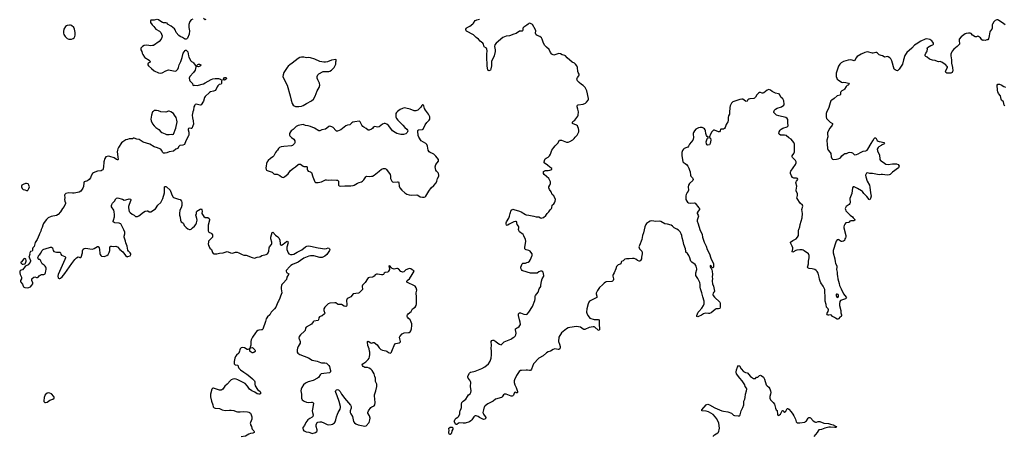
# Model space of a CAD drawing. Header units: inches. Extents: x 1835039 to 2027607, y 642849 to 774141.
# Tile 26 of 113: x 1849391 to 1872945, y 707957 to 717934. Entities that reach past the tile are written whole.
import ezdxf

# ---------------------------------------------------------------- set-up
doc = ezdxf.new("R2010")
doc.units = ezdxf.units.IN
doc.header["$MEASUREMENT"] = 0
for name, color, linetype in [('B8740', 7, 'Continuous'), ('B8741', 7, 'Continuous'), ('B8750', 7, 'Continuous'), ('B8751', 7, 'Continuous'), ('B8760', 7, 'Continuous'), ('B8761', 7, 'Continuous'), ('B8771', 7, 'Continuous')]:
    doc.layers.add(name, color=color, linetype=linetype)

msp = doc.modelspace()

# ---------------------------------------------------------------- linework, layer by layer
at = {"layer": 'B8740', "color": 6, "elevation": 600}
msp.add_lwpolyline([(1850000, 708948), (1849976, 708890), (1849966, 708810), (1849971, 708791), (1849980, 708780), (1849991, 708771), (1850000, 708769)], dxfattribs=at)
at = {"layer": 'B8741', "color": 6, "elevation": 600}
for points in [[(1849554, 714014), (1849530, 714012), (1849470, 713989), (1849443, 713970), (1849433, 713950), (1849436, 713930), (1849450, 713895), (1849470, 713871), (1849510, 713861), (1849550, 713841), (1849570, 713838), (1849590, 713858), (1849610, 713891), (1849622, 713930), (1849613, 713973), (1849590, 714005)], [(1849510, 712217), (1849490, 712209), (1849430, 712138), (1849414, 712130), (1849414, 712110), (1849432, 712092), (1849450, 712082), (1849470, 712078), (1849510, 712085), (1849527, 712093), (1849527, 712107), (1849542, 712150), (1849544, 712170), (1849538, 712198), (1849528, 712210)]]:
    msp.add_lwpolyline(points, close=True, dxfattribs=at)
for points in [[(1850000, 713109), (1849960, 713050), (1849945, 713015), (1849930, 712954), (1849907, 712913), (1849893, 712867), (1849864, 712810), (1849858, 712782), (1849831, 712730), (1849811, 712670), (1849762, 712598), (1849750, 712570), (1849737, 712503), (1849708, 712470), (1849699, 712450), (1849694, 712430), (1849695, 712405), (1849686, 712394), (1849650, 712381), (1849631, 712350), (1849628, 712330), (1849631, 712309), (1849612, 712250), (1849622, 712222), (1849652, 712170), (1849652, 712150), (1849645, 712130), (1849590, 712062), (1849542, 712038), (1849520, 712020), (1849456, 711944), (1849427, 711933), (1849403, 711917), (1849396, 711904), (1849391, 711869), (1849398, 711830), (1849431, 711770), (1849435, 711750), (1849436, 711730), (1849411, 711690), (1849411, 711670), (1849421, 711650), (1849461, 711601), (1849475, 711550), (1849481, 711541), (1849510, 711519), (1849570, 711511), (1849610, 711519), (1849650, 711541), (1849684, 711576), (1849705, 711610), (1849707, 711630), (1849681, 711690), (1849678, 711710), (1849681, 711730), (1849690, 711739), (1849730, 711771), (1849750, 711778), (1849790, 711759), (1849819, 711760), (1849835, 711770), (1849856, 711804), (1849880, 711820), (1849910, 711832), (1849970, 711832), (1849998, 711850), (1850000, 711854)], [(1850000, 712028), (1849975, 712055), (1849950, 712068), (1849929, 712089), (1849898, 712150), (1849890, 712178), (1849870, 712195), (1849850, 712195), (1849830, 712208), (1849824, 712230), (1849846, 712294), (1849870, 712311), (1849890, 712338), (1849929, 712410), (1849950, 712427), (1849970, 712439), (1850000, 712448)]]:
    msp.add_lwpolyline(points, dxfattribs=at)
at = {"layer": 'B8750', "color": 6}
for points, elevation in [([(1854650, 710000), (1854644, 709976), (1854631, 709950), (1854576, 709904), (1854553, 709870), (1854537, 709830), (1854519, 709750), (1854524, 709690), (1854548, 709668), (1854610, 709658), (1854625, 709605), (1854635, 709590), (1854674, 709550), (1854750, 709491), (1854824, 709444), (1854896, 709390), (1854958, 709338), (1855006, 709290), (1855019, 709259), (1855018, 709210), (1855025, 709170), (1855079, 709079), (1855147, 709027), (1855155, 709010), (1855156, 708990), (1855147, 708973), (1855133, 708967), (1855114, 708966), (1855070, 708973), (1855014, 709014), (1854947, 709050), (1854890, 709090), (1854840, 709160), (1854781, 709221), (1854610, 709312), (1854570, 709329), (1854530, 709337), (1854490, 709330), (1854450, 709311), (1854430, 709296), (1854350, 709204), (1854300, 709160), (1854253, 709090), (1854230, 709070), (1854210, 709062), (1854170, 709063), (1854030, 709109), (1854010, 709109), (1853990, 709090), (1853959, 708970), (1853954, 708930), (1853956, 708904), (1853978, 708798), (1854010, 708711), (1854023, 708663), (1854040, 708640), (1854070, 708630), (1854170, 708627), (1854232, 708592), (1854310, 708574), (1854410, 708582), (1854450, 708580), (1854512, 708572), (1854569, 708549), (1854603, 708543), (1854662, 708542), (1854750, 708552), (1854843, 708543), (1854870, 708539), (1854891, 708530), (1854911, 708510), (1854925, 708470), (1854946, 708426), (1854943, 708370), (1854913, 708290), (1854908, 708270), (1854910, 708250), (1854916, 708230), (1854936, 708196), (1854943, 708150), (1854950, 708130), (1854994, 708090), (1855002, 708070), (1854996, 708050), (1854965, 708035), (1854910, 708022), (1854870, 708006), (1854790, 707960), (1854690, 707946)], 600), ([(1855022, 710000), (1855020, 709990), (1854990, 709966), (1854970, 709959), (1854950, 709959), (1854925, 709970), (1854903, 709990), (1854899, 710000)], 600), ([(1856027, 710000), (1856026, 709990), (1856030, 709970), (1856046, 709946), (1856090, 709916), (1856298, 709838), (1856390, 709783), (1856510, 709760), (1856590, 709722), (1856610, 709719), (1856690, 709720), (1856732, 709712), (1856750, 709695), (1856768, 709668), (1856790, 709650), (1856806, 709630), (1856810, 709590), (1856829, 709530), (1856822, 709498), (1856813, 709487), (1856800, 709480), (1856670, 709465), (1856599, 709450), (1856575, 709430), (1856535, 709365), (1856512, 709348), (1856410, 709297), (1856290, 709260), (1856230, 709230), (1856184, 709190), (1856144, 709130), (1856125, 709090), (1856120, 709050), (1856123, 709010), (1856133, 708970), (1856129, 708870), (1856152, 708832), (1856198, 708798), (1856250, 708775), (1856290, 708768), (1856370, 708777), (1856390, 708774), (1856406, 708766), (1856417, 708750), (1856405, 708650), (1856388, 708570), (1856394, 708530), (1856410, 708470), (1856404, 708436), (1856385, 708415), (1856330, 708387), (1856281, 708350), (1856239, 708290), (1856207, 708213), (1856168, 708170), (1856162, 708150), (1856175, 708110), (1856191, 708090), (1856210, 708078), (1856245, 708065), (1856310, 708053), (1856370, 708030), (1856390, 708029), (1856470, 708045), (1856502, 708070), (1856510, 708090), (1856508, 708110), (1856487, 708190), (1856485, 708235), (1856497, 708270), (1856510, 708285), (1856526, 708294), (1856570, 708305), (1856610, 708301), (1856663, 708283), (1856750, 708243), (1856790, 708236), (1856839, 708241), (1856870, 708251), (1856918, 708282), (1856936, 708304), (1856955, 708350), (1856972, 708428), (1856997, 708490), (1857007, 708530), (1857055, 708610), (1857064, 708650), (1857064, 708670), (1857036, 708790), (1856985, 708925), (1856950, 709005), (1856944, 709030), (1856950, 709052), (1856970, 709070), (1856990, 709075), (1857016, 709070), (1857056, 709030), (1857090, 708970), (1857124, 708930), (1857162, 708870), (1857306, 708706), (1857319, 708670), (1857321, 708650), (1857319, 708630), (1857297, 708570), (1857297, 708530), (1857310, 708499), (1857353, 708433), (1857378, 708310), (1857398, 708278), (1857430, 708253), (1857490, 708232), (1857650, 708201), (1857681, 708210), (1857750, 708290), (1857770, 708350), (1857771, 708390), (1857755, 708450), (1857722, 708510), (1857720, 708530), (1857735, 708565), (1857790, 708650), (1857813, 708667), (1857871, 708689), (1857888, 708712), (1857893, 708770), (1857876, 708930), (1857879, 708950), (1857913, 709050), (1857932, 709150), (1857934, 709190), (1857931, 709210), (1857906, 709270), (1857900, 709350), (1857890, 709393), (1857870, 709450), (1857823, 709530), (1857790, 709564), (1857750, 709591), (1857710, 709604), (1857650, 709609), (1857621, 709621), (1857606, 709630), (1857588, 709650), (1857584, 709670), (1857596, 709690), (1857670, 709745), (1857724, 709796), (1857748, 709830), (1857759, 709861), (1857766, 709914), (1857767, 709970), (1857760, 710000)], 700), ([(1858163, 710000), (1858170, 709996), (1858210, 709963), (1858250, 709950), (1858270, 709957), (1858284, 709976), (1858294, 710000)], 700), ([(1850000, 708769), (1850010, 708768), (1850050, 708778), (1850115, 708825), (1850182, 708850), (1850213, 708870), (1850217, 708890), (1850209, 708910), (1850151, 708971), (1850110, 708989), (1850070, 708995), (1850046, 708990), (1850001, 708950), (1850000, 708948)], 600), ([(1860000, 708273), (1859910, 708282), (1859886, 708274), (1859850, 708243), (1859824, 708244), (1859788, 708310), (1859790, 708330), (1859812, 708370), (1859829, 708390), (1859870, 708419), (1859885, 708435), (1859917, 708490), (1859923, 708510), (1859920, 708550), (1859924, 708570), (1859954, 708626), (1859960, 708650), (1859961, 708730), (1859970, 708765), (1859990, 708790), (1860000, 708798)], 600)]:
    msp.add_lwpolyline(points, dxfattribs=dict(at, elevation=elevation))
at = {"layer": 'B8750', "color": 6, "elevation": 600}
msp.add_lwpolyline([(1859690, 707999), (1859670, 708002), (1859656, 708030), (1859653, 708070), (1859661, 708090), (1859659, 708150), (1859679, 708170), (1859690, 708174), (1859710, 708179), (1859735, 708175), (1859750, 708162), (1859753, 708130), (1859726, 708090), (1859719, 708030), (1859710, 708014)], close=True, dxfattribs=at)
at = {"layer": 'B8751', "color": 6}
for points, elevation in [([(1853532, 717950), (1853490, 717932), (1853460, 717890), (1853438, 717822), (1853433, 717750), (1853450, 717670), (1853446, 717590), (1853408, 717492), (1853390, 717473), (1853370, 717465), (1853350, 717465), (1853330, 717472), (1853287, 717507), (1853230, 717532), (1853196, 717556), (1853130, 717629), (1853108, 717690), (1853094, 717714), (1853017, 717777), (1852929, 717830), (1852915, 717850), (1852890, 717858), (1852830, 717862), (1852810, 717867), (1852770, 717887), (1852710, 717929), (1852690, 717935)], 600), ([(1853845, 717935), (1853830, 717929), (1853785, 717965)], 600), ([(1852663, 717937), (1852610, 717924), (1852530, 717924), (1852517, 717903), (1852521, 717870), (1852561, 717810), (1852602, 717770), (1852647, 717710), (1852736, 717656), (1852767, 717627), (1852785, 717590), (1852797, 717550), (1852795, 717510), (1852773, 717467), (1852731, 717410), (1852590, 717319), (1852570, 717313), (1852531, 717311), (1852430, 717325), (1852370, 717315), (1852330, 717293), (1852306, 717270), (1852291, 717250), (1852285, 717230), (1852291, 717210), (1852314, 717174), (1852324, 717130), (1852338, 717098), (1852377, 717037), (1852387, 717027), (1852488, 716968), (1852504, 716950), (1852510, 716929), (1852496, 716910), (1852468, 716892), (1852455, 716870), (1852458, 716850), (1852470, 716831), (1852542, 716762), (1852611, 716710), (1852710, 716665), (1852753, 716653), (1852801, 716659), (1852890, 716710), (1852950, 716730), (1853030, 716714), (1853110, 716705), (1853130, 716711), (1853150, 716728), (1853170, 716751), (1853190, 716787), (1853209, 716851), (1853244, 716930), (1853276, 717030), (1853300, 717130), (1853350, 717194), (1853358, 717202), (1853370, 717205), (1853390, 717192), (1853410, 717165), (1853427, 717067), (1853437, 717037), (1853481, 716950), (1853501, 716930), (1853530, 716919), (1853550, 716903), (1853590, 716841), (1853605, 716825), (1853608, 716808), (1853591, 716729), (1853552, 716668), (1853464, 716570), (1853446, 716530), (1853451, 716490), (1853462, 716470), (1853523, 716403), (1853533, 716370), (1853550, 716357), (1853575, 716365), (1853638, 716362), (1853790, 716401), (1853830, 716419), (1853970, 716505), (1854010, 716521), (1854069, 716529), (1854150, 716527), (1854193, 716510), (1854215, 716490), (1854227, 716470), (1854222, 716450), (1854222, 716410), (1854218, 716402), (1854208, 716392), (1854161, 716379), (1854130, 716352), (1854114, 716326), (1854090, 716270), (1854070, 716242), (1854054, 716230), (1854030, 716221), (1853955, 716205), (1853930, 716194), (1853827, 716093), (1853812, 716070), (1853790, 715984), (1853730, 715897), (1853706, 715890), (1853610, 715912), (1853590, 715905), (1853579, 715890), (1853556, 715844), (1853548, 715770), (1853532, 715728), (1853520, 715650), (1853525, 715585), (1853544, 715510), (1853551, 715430), (1853530, 715389), (1853510, 715329), (1853490, 715325), (1853450, 715335), (1853430, 715329), (1853422, 715310), (1853423, 715297), (1853437, 715237), (1853439, 715170), (1853431, 715149), (1853364, 715030), (1853331, 714949), (1853290, 714929), (1853222, 714918), (1853192, 714890), (1853172, 714850), (1853122, 714830), (1853070, 714789), (1852970, 714769), (1852910, 714746), (1852870, 714737), (1852838, 714738), (1852830, 714739), (1852812, 714752), (1852785, 714810), (1852770, 714830), (1852744, 714844), (1852690, 714867), (1852610, 714889), (1852505, 714950), (1852343, 715003), (1852245, 715065), (1852190, 715076), (1852130, 715099), (1852110, 715094), (1852090, 715081), (1852050, 715077), (1852010, 715080), (1851970, 715064), (1851930, 715057), (1851859, 715010), (1851830, 714983), (1851758, 714870), (1851742, 714838), (1851732, 714810), (1851726, 714770), (1851735, 714650), (1851747, 714590), (1851739, 714581), (1851730, 714578), (1851710, 714584), (1851650, 714623), (1851550, 714660), (1851510, 714666), (1851451, 714649), (1851428, 714612), (1851406, 714534), (1851401, 714510), (1851399, 714430), (1851385, 714355), (1851378, 714342), (1851367, 714330), (1851343, 714317), (1851254, 714306), (1851190, 714286), (1851159, 714270), (1851134, 714250), (1851102, 714198), (1851086, 714150), (1851054, 714106), (1851010, 714076), (1850931, 714049), (1850923, 714030), (1850919, 713941), (1850903, 713897), (1850888, 713872), (1850850, 713825), (1850813, 713807), (1850690, 713782), (1850650, 713780), (1850570, 713785), (1850491, 713769), (1850471, 713749), (1850466, 713730), (1850472, 713670), (1850466, 713630), (1850471, 713590), (1850486, 713550), (1850486, 713530), (1850457, 713463), (1850416, 713410), (1850370, 713330), (1850312, 713268), (1850270, 713246), (1850141, 713219), (1850070, 713186), (1850028, 713150), (1850000, 713109)], 600), ([(1850000, 712448), (1850130, 712484), (1850150, 712484), (1850172, 712472), (1850190, 712410), (1850207, 712387), (1850270, 712370), (1850350, 712367), (1850365, 712350), (1850376, 712316), (1850390, 712298), (1850470, 712267), (1850485, 712250), (1850486, 712230), (1850474, 712190), (1850308, 711830), (1850303, 711790), (1850310, 711754), (1850322, 711742), (1850337, 711737), (1850350, 711736), (1850370, 711744), (1850410, 711780), (1850470, 711855), (1850641, 712099), (1850710, 712188), (1850750, 712230), (1850790, 712256), (1850810, 712251), (1850830, 712238), (1850850, 712238), (1850862, 712250), (1850892, 712348), (1850890, 712398), (1850910, 712436), (1850930, 712455), (1850970, 712463), (1851070, 712443), (1851130, 712442), (1851170, 712455), (1851250, 712504), (1851270, 712501), (1851290, 712471), (1851303, 712430), (1851310, 712334), (1851317, 712310), (1851331, 712290), (1851350, 712274), (1851410, 712263), (1851432, 712268), (1851478, 712290), (1851506, 712314), (1851530, 712362), (1851544, 712410), (1851544, 712470), (1851550, 712498), (1851569, 712511), (1851590, 712514), (1851630, 712504), (1851690, 712507), (1851710, 712504), (1851733, 712493), (1851790, 712431), (1851859, 712379), (1851921, 712290), (1851950, 712266), (1851970, 712258), (1851980, 712260), (1852030, 712282), (1852048, 712310), (1852049, 712330), (1852035, 712350), (1851992, 712392), (1851976, 712416), (1851959, 712510), (1851929, 712589), (1851921, 712630), (1851890, 712730), (1851888, 712750), (1851906, 712810), (1851904, 712850), (1851884, 712904), (1851830, 713014), (1851810, 713044), (1851790, 713056), (1851770, 713061), (1851670, 713067), (1851650, 713074), (1851630, 713090), (1851628, 713110), (1851633, 713130), (1851661, 713210), (1851662, 713270), (1851652, 713330), (1851639, 713370), (1851590, 713450), (1851585, 713485), (1851591, 713510), (1851610, 713540), (1851655, 713590), (1851690, 713641), (1851710, 713659), (1851730, 713668), (1851850, 713633), (1851890, 713616), (1851930, 713622), (1852010, 713645), (1852040, 713640), (1852051, 713630), (1852048, 713610), (1852009, 713510), (1851997, 713463), (1851996, 713430), (1852010, 713343), (1852030, 713317), (1852078, 713278), (1852130, 713250), (1852165, 713225), (1852190, 713218), (1852210, 713221), (1852242, 713238), (1852350, 713326), (1852390, 713346), (1852437, 713357), (1852454, 713354), (1852490, 713336), (1852530, 713331), (1852638, 713402), (1852696, 713490), (1852764, 713556), (1852816, 713650), (1852854, 713786), (1852852, 713890), (1852857, 713930), (1852870, 713943), (1852890, 713941), (1852906, 713930), (1852990, 713850), (1853021, 713761), (1853054, 713694), (1853070, 713678), (1853190, 713634), (1853230, 713627), (1853263, 713590), (1853273, 713553), (1853270, 713486), (1853257, 713430), (1853223, 713370), (1853211, 713290), (1853214, 713250), (1853228, 713208), (1853236, 713130), (1853250, 713096), (1853291, 713070), (1853307, 713050), (1853327, 713007), (1853370, 712957), (1853410, 712925), (1853450, 712907), (1853470, 712907), (1853490, 712915), (1853521, 712950), (1853570, 712989), (1853606, 713030), (1853622, 713070), (1853634, 713130), (1853630, 713170), (1853610, 713230), (1853608, 713250), (1853619, 713290), (1853622, 713330), (1853630, 713351), (1853710, 713398), (1853730, 713401), (1853744, 713384), (1853754, 713350), (1853752, 713328), (1853744, 713310), (1853746, 713290), (1853798, 713218), (1853830, 713196), (1853890, 713198), (1853920, 713170), (1853930, 713150), (1853932, 713130), (1853899, 713010), (1853896, 712876), (1853914, 712850), (1853970, 712824), (1853990, 712807), (1854003, 712783), (1854007, 712750), (1854001, 712730), (1853981, 712699), (1853927, 712650), (1853911, 712630), (1853904, 712610), (1853901, 712570), (1853909, 712530), (1853921, 712501), (1853943, 712463), (1853976, 712430), (1853987, 712410), (1854000, 712360), (1854019, 712339), (1854038, 712330), (1854070, 712324), (1854110, 712326), (1854170, 712342), (1854255, 712355), (1854350, 712382), (1854377, 712377), (1854430, 712353), (1854470, 712344), (1854508, 712350), (1854552, 712368), (1854590, 712371), (1854635, 712355), (1854710, 712308), (1854750, 712298), (1854810, 712292), (1854950, 712236), (1855010, 712221), (1855072, 712248), (1855130, 712256), (1855153, 712267), (1855181, 712290), (1855290, 712310), (1855315, 712325), (1855334, 712350), (1855350, 712390), (1855356, 712470), (1855366, 712494), (1855411, 712549), (1855421, 712570), (1855423, 712610), (1855397, 712690), (1855397, 712723), (1855430, 712842), (1855450, 712845), (1855510, 712771), (1855570, 712731), (1855590, 712711), (1855610, 712658), (1855620, 712570), (1855630, 712541), (1855650, 712538), (1855690, 712559), (1855770, 712623), (1855790, 712630), (1855802, 712622), (1855809, 712609), (1855810, 712590), (1855782, 712490), (1855782, 712430), (1855811, 712350), (1855830, 712328), (1855870, 712310), (1855910, 712309), (1855950, 712323), (1856031, 712369), (1856138, 712422), (1856230, 712497), (1856259, 712510), (1856290, 712516), (1856350, 712513), (1856530, 712473), (1856690, 712446), (1856728, 712452), (1856770, 712467), (1856786, 712466), (1856806, 712446), (1856807, 712430), (1856801, 712410), (1856737, 712310), (1856687, 712270), (1856630, 712238), (1856610, 712236), (1856570, 712242), (1856430, 712279), (1856350, 712279), (1856310, 712273), (1856190, 712221), (1856109, 712171), (1856056, 712124), (1855920, 712070), (1855880, 712050), (1855850, 712024), (1855769, 711930), (1855762, 711910), (1855770, 711884), (1855826, 711850), (1855824, 711830), (1855781, 711770), (1855774, 711710), (1855690, 711627), (1855660, 711590), (1855650, 711570), (1855642, 711530), (1855642, 711490), (1855658, 711390), (1855632, 711310), (1855610, 711269), (1855583, 711197), (1855567, 711170), (1855520, 711050), (1855490, 711008), (1855409, 710930), (1855374, 710866), (1855319, 710821), (1855302, 710798), (1855289, 710770), (1855273, 710710), (1855210, 710523), (1855191, 710510), (1855174, 710506), (1855110, 710500), (1855090, 710492), (1855056, 710464), (1855030, 710435), (1854960, 710330), (1854930, 710269), (1854921, 710230), (1854918, 710142), (1854902, 710090), (1854905, 710075), (1854894, 710070), (1854906, 710066), (1854920, 710080), (1854950, 710087), (1854970, 710077), (1855013, 710030), (1855025, 710010), (1855022, 710000)], 600), ([(1850000, 711854), (1850010, 711874), (1850016, 711924), (1850027, 711953), (1850027, 711987), (1850018, 712010), (1850000, 712028)], 600), ([(1858294, 710000), (1858368, 710172), (1858390, 710184), (1858470, 710198), (1858493, 710210), (1858500, 710230), (1858481, 710290), (1858478, 710330), (1858488, 710350), (1858541, 710410), (1858570, 710428), (1858590, 710433), (1858690, 710441), (1858710, 710446), (1858730, 710458), (1858750, 710481), (1858766, 710530), (1858773, 710610), (1858768, 710650), (1858743, 710730), (1858730, 710750), (1858685, 710785), (1858667, 710807), (1858658, 710830), (1858659, 710850), (1858667, 710870), (1858682, 710890), (1858753, 710947), (1858789, 711010), (1858850, 711050), (1858873, 711090), (1858884, 711130), (1858882, 711190), (1858887, 711290), (1858879, 711390), (1858894, 711454), (1858879, 711510), (1858850, 711550), (1858819, 711570), (1858685, 711630), (1858655, 711650), (1858649, 711670), (1858660, 711690), (1858713, 711730), (1858782, 711830), (1858826, 711910), (1858814, 711930), (1858783, 711943), (1858746, 711966), (1858710, 711973), (1858650, 711953), (1858630, 711942), (1858581, 711899), (1858550, 711888), (1858530, 711893), (1858510, 711907), (1858450, 711965), (1858430, 711976), (1858410, 711977), (1858350, 711961), (1858325, 711965), (1858299, 711979), (1858276, 711996), (1858250, 712032), (1858230, 712039), (1858224, 712030), (1858236, 711976), (1858234, 711954), (1858216, 711910), (1858202, 711898), (1858189, 711891), (1858130, 711882), (1858112, 711868), (1858090, 711836), (1858073, 711827), (1858050, 711825), (1857950, 711840), (1857930, 711839), (1857896, 711824), (1857867, 711790), (1857845, 711775), (1857828, 711768), (1857757, 711763), (1857730, 711751), (1857709, 711730), (1857656, 711644), (1857604, 711596), (1857590, 711578), (1857584, 711550), (1857591, 711470), (1857548, 711432), (1857530, 711406), (1857510, 711391), (1857494, 711386), (1857372, 711368), (1857310, 711298), (1857252, 711268), (1857228, 711250), (1857215, 711230), (1857209, 711210), (1857217, 711110), (1857215, 711090), (1857206, 711074), (1857190, 711067), (1857150, 711074), (1857090, 711110), (1857070, 711117), (1857010, 711112), (1856990, 711120), (1856950, 711150), (1856930, 711155), (1856810, 711149), (1856770, 711133), (1856691, 711050), (1856667, 711010), (1856663, 710990), (1856665, 710970), (1856690, 710910), (1856686, 710890), (1856630, 710841), (1856577, 710823), (1856565, 710815), (1856549, 710791), (1856541, 710750), (1856527, 710733), (1856426, 710714), (1856410, 710699), (1856374, 710646), (1856246, 710570), (1856229, 710550), (1856217, 710490), (1856207, 710473), (1856111, 710389), (1856080, 710350), (1856070, 710310), (1856073, 710290), (1856099, 710230), (1856103, 710210), (1856098, 710190), (1856049, 710110), (1856037, 710070), (1856028, 710028), (1856027, 710000)], 700), ([(1857760, 710000), (1857748, 710050), (1857722, 710130), (1857713, 710210), (1857715, 710225), (1857730, 710237), (1857790, 710197), (1857810, 710190), (1857830, 710193), (1857850, 710204), (1857870, 710205), (1857944, 710150), (1857990, 710078), (1858030, 710037), (1858070, 710019), (1858150, 710006), (1858163, 710000)], 700), ([(1854899, 710000), (1854895, 710010), (1854898, 710058), (1854890, 710069), (1854885, 710055), (1854874, 710046), (1854850, 710034), (1854830, 710034), (1854770, 710076), (1854710, 710084), (1854685, 710075), (1854667, 710053), (1854656, 710030), (1854650, 710000)], 600)]:
    msp.add_lwpolyline(points, dxfattribs=dict(at, elevation=elevation))
for points, elevation in [([(1850584, 717804), (1850530, 717798), (1850510, 717789), (1850487, 717770), (1850450, 717709), (1850439, 717650), (1850442, 717610), (1850450, 717578), (1850476, 717530), (1850510, 717496), (1850530, 717483), (1850570, 717471), (1850610, 717465), (1850630, 717467), (1850670, 717484), (1850690, 717503), (1850707, 717530), (1850714, 717566), (1850718, 717630), (1850703, 717710), (1850684, 717744), (1850630, 717792), (1850610, 717801)], 600), ([(1856190, 717037), (1856130, 717036), (1856090, 717026), (1856050, 717005), (1855910, 716895), (1855850, 716855), (1855810, 716818), (1855790, 716792), (1855709, 716671), (1855690, 716610), (1855689, 716570), (1855702, 716530), (1855790, 716370), (1855863, 716110), (1855882, 716010), (1855905, 715930), (1855931, 715890), (1855957, 715870), (1855990, 715857), (1856070, 715853), (1856130, 715864), (1856170, 715880), (1856250, 715930), (1856370, 715988), (1856416, 716030), (1856457, 716103), (1856505, 716230), (1856551, 716310), (1856570, 716370), (1856566, 716410), (1856524, 716490), (1856509, 716530), (1856508, 716570), (1856522, 716610), (1856550, 716639), (1856650, 716695), (1856790, 716696), (1856810, 716702), (1856850, 716728), (1856912, 716790), (1856944, 716850), (1856951, 716870), (1856954, 716926), (1856963, 716950), (1856959, 716970), (1856950, 716979), (1856850, 716965), (1856753, 716927), (1856705, 716915), (1856670, 716914), (1856570, 716931), (1856450, 716988), (1856344, 717024), (1856310, 717027), (1856250, 717021)], 700), ([(1853670, 716807), (1853638, 716810), (1853623, 716823), (1853622, 716830), (1853650, 716863), (1853669, 716870), (1853690, 716870), (1853710, 716863), (1853726, 716850), (1853716, 716830)], 600), ([(1854290, 716484), (1854262, 716490), (1854264, 716510), (1854290, 716552), (1854330, 716550), (1854338, 716530), (1854331, 716510), (1854310, 716490)], 600), ([(1859030, 715896), (1859010, 715881), (1858984, 715836), (1858940, 715790), (1858912, 715768), (1858870, 715750), (1858830, 715750), (1858730, 715795), (1858630, 715819), (1858590, 715822), (1858550, 715811), (1858496, 715784), (1858425, 715735), (1858401, 715710), (1858392, 715690), (1858389, 715631), (1858390, 715605), (1858402, 715570), (1858436, 715530), (1858559, 715410), (1858606, 715350), (1858654, 715314), (1858669, 715290), (1858673, 715270), (1858672, 715250), (1858662, 715230), (1858630, 715203), (1858570, 715182), (1858510, 715184), (1858410, 715211), (1858374, 715230), (1858310, 715275), (1858273, 715330), (1858210, 715398), (1858170, 715431), (1858130, 715450), (1858110, 715450), (1858070, 715432), (1857990, 715366), (1857950, 715358), (1857890, 715373), (1857871, 715369), (1857850, 715353), (1857832, 715328), (1857808, 715310), (1857750, 715288), (1857731, 715291), (1857680, 715330), (1857621, 715361), (1857599, 715379), (1857577, 715410), (1857538, 715490), (1857530, 715498), (1857510, 715503), (1857410, 715490), (1857362, 715478), (1857338, 715462), (1857290, 715418), (1857230, 715409), (1857190, 715394), (1857070, 715296), (1856990, 715262), (1856970, 715262), (1856950, 715278), (1856889, 715349), (1856855, 715370), (1856830, 715379), (1856810, 715381), (1856790, 715375), (1856742, 715338), (1856704, 715316), (1856620, 715300), (1856570, 715273), (1856550, 715270), (1856440, 715340), (1856350, 715378), (1856290, 715395), (1856230, 715404), (1856170, 715424), (1856130, 715420), (1856050, 715397), (1856006, 715374), (1855973, 715347), (1855930, 715302), (1855886, 715274), (1855866, 715250), (1855849, 715210), (1855847, 715170), (1855855, 715150), (1855890, 715113), (1855948, 715070), (1855970, 715030), (1855971, 714989), (1855966, 714970), (1855952, 714950), (1855918, 714922), (1855890, 714912), (1855710, 714900), (1855648, 714892), (1855602, 714870), (1855582, 714850), (1855562, 714810), (1855536, 714784), (1855511, 714750), (1855469, 714670), (1855450, 714650), (1855388, 714612), (1855335, 714565), (1855309, 714530), (1855293, 714490), (1855283, 714430), (1855282, 714390), (1855285, 714350), (1855295, 714330), (1855310, 714320), (1855410, 714294), (1855430, 714281), (1855470, 714243), (1855490, 714233), (1855550, 714232), (1855582, 714222), (1855610, 714206), (1855652, 714172), (1855670, 714162), (1855690, 714159), (1855710, 714163), (1855727, 714173), (1855814, 714246), (1855870, 714320), (1855943, 714377), (1855990, 714407), (1856050, 714466), (1856070, 714476), (1856110, 714471), (1856144, 714450), (1856170, 714424), (1856190, 714415), (1856250, 714419), (1856266, 714410), (1856267, 714353), (1856272, 714330), (1856290, 714305), (1856350, 714291), (1856370, 714271), (1856401, 714170), (1856449, 714050), (1856470, 714032), (1856530, 714036), (1856610, 714051), (1856710, 714102), (1856730, 714103), (1856790, 714094), (1856850, 714098), (1856973, 714093), (1856990, 714090), (1857016, 714070), (1857021, 714050), (1857014, 713990), (1857017, 713970), (1857034, 713954), (1857069, 713949), (1857170, 713955), (1857310, 713954), (1857370, 713962), (1857390, 713969), (1857470, 714021), (1857510, 714037), (1857568, 714052), (1857594, 714066), (1857622, 714098), (1857668, 714172), (1857690, 714188), (1857770, 714181), (1857810, 714183), (1857834, 714190), (1857870, 714210), (1857990, 714303), (1858050, 714355), (1858090, 714374), (1858130, 714374), (1858150, 714363), (1858166, 714346), (1858250, 714230), (1858259, 714190), (1858264, 714130), (1858293, 714070), (1858311, 714051), (1858342, 714042), (1858430, 714055), (1858451, 714051), (1858460, 714030), (1858468, 713948), (1858484, 713904), (1858529, 713850), (1858607, 713787), (1858656, 713756), (1858710, 713739), (1858770, 713730), (1858890, 713743), (1858913, 713733), (1858975, 713695), (1859030, 713683), (1859070, 713685), (1859090, 713691), (1859110, 713711), (1859176, 713830), (1859231, 713910), (1859297, 713963), (1859350, 714030), (1859373, 714070), (1859387, 714130), (1859416, 714184), (1859420, 714210), (1859412, 714252), (1859401, 714270), (1859360, 714310), (1859348, 714330), (1859334, 714370), (1859330, 714410), (1859348, 714470), (1859408, 714550), (1859413, 714570), (1859406, 714590), (1859345, 714665), (1859295, 714715), (1859270, 714733), (1859210, 714752), (1859188, 714768), (1859163, 714810), (1859144, 714904), (1859130, 714942), (1859106, 714966), (1858995, 715035), (1858940, 715120), (1858923, 715163), (1858912, 715268), (1858917, 715283), (1858927, 715293), (1858941, 715299), (1859030, 715304), (1859046, 715314), (1859090, 715420), (1859130, 715476), (1859189, 715531), (1859201, 715550), (1859206, 715570), (1859200, 715610), (1859173, 715670), (1859096, 715770), (1859076, 715810), (1859060, 715870), (1859050, 715889), (1859035, 715895)], 700), ([(1852663, 715763), (1852610, 715756), (1852581, 715739), (1852570, 715729), (1852544, 715650), (1852525, 715550), (1852533, 715510), (1852570, 715441), (1852607, 715390), (1852651, 715350), (1852723, 715303), (1852771, 715250), (1852790, 715236), (1852870, 715199), (1852906, 715186), (1852930, 715182), (1852970, 715183), (1853011, 715191), (1853050, 715188), (1853070, 715192), (1853127, 715333), (1853156, 715490), (1853151, 715530), (1853134, 715590), (1853098, 715650), (1853070, 715684), (1853010, 715730), (1852970, 715742), (1852950, 715740), (1852890, 715716), (1852770, 715724), (1852710, 715749)], 600)]:
    msp.add_lwpolyline(points, close=True, dxfattribs=dict(at, elevation=elevation))
at = {"layer": 'B8760', "color": 6, "elevation": 600}
for points in [[(1862092, 710000), (1862090, 709999), (1862030, 709978), (1861990, 709955), (1861910, 709884), (1861810, 709830), (1861685, 709695), (1861633, 709567), (1861610, 709536), (1861590, 709530), (1861542, 709542), (1861510, 709545), (1861397, 709537), (1861370, 709530), (1861342, 709510), (1861273, 709410), (1861227, 709313), (1861223, 709290), (1861223, 709250), (1861234, 709190), (1861270, 709125), (1861299, 709030), (1861299, 709010), (1861290, 708997), (1861270, 709001), (1861250, 709012), (1861230, 709004), (1861219, 708990), (1861200, 708940), (1861191, 708929), (1861170, 708921), (1861150, 708921), (1861110, 708932), (1861030, 708968), (1860990, 708968), (1860966, 708954), (1860934, 708906), (1860913, 708890), (1860775, 708845), (1860718, 708802), (1860650, 708771), (1860586, 708734), (1860527, 708690), (1860508, 708670), (1860499, 708650), (1860493, 708630), (1860490, 708590), (1860474, 708530), (1860475, 708510), (1860485, 708485), (1860528, 708430), (1860538, 708410), (1860538, 708390), (1860521, 708370), (1860490, 708362), (1860470, 708369), (1860392, 708410), (1860355, 708435), (1860310, 708451), (1860290, 708451), (1860270, 708438), (1860257, 708423), (1860208, 708350), (1860186, 708330), (1860150, 708307), (1860050, 708272), (1860030, 708270), (1860000, 708273)], [(1860000, 708798), (1860064, 708850), (1860100, 708910), (1860130, 708947), (1860164, 708976), (1860185, 709010), (1860191, 709050), (1860178, 709150), (1860182, 709250), (1860179, 709270), (1860163, 709303), (1860123, 709350), (1860113, 709370), (1860113, 709390), (1860121, 709410), (1860154, 709466), (1860177, 709490), (1860186, 709494), (1860290, 709518), (1860450, 709580), (1860517, 709623), (1860606, 709694), (1860643, 709757), (1860667, 709830), (1860677, 709910), (1860678, 709990), (1860677, 710000)], [(1865990, 707950), (1865992, 707970), (1866010, 707990), (1866090, 708039), (1866105, 708055), (1866119, 708081), (1866127, 708110), (1866132, 708150), (1866117, 708270), (1866093, 708330), (1866063, 708383), (1866037, 708417), (1865977, 708477), (1865870, 708540), (1865810, 708556), (1865710, 708570), (1865706, 708590), (1865810, 708710), (1865830, 708721), (1865850, 708724), (1865890, 708713), (1866022, 708642), (1866190, 708569), (1866230, 708557), (1866330, 708540), (1866417, 708510), (1866437, 708497), (1866470, 708464), (1866490, 708455), (1866575, 708445), (1866610, 708450), (1866621, 708459), (1866630, 708471), (1866651, 708570), (1866691, 708650), (1866711, 708710), (1866718, 708750), (1866717, 708803), (1866735, 708850), (1866746, 708890), (1866756, 708970), (1866780, 709050), (1866787, 709090), (1866780, 709110), (1866748, 709150), (1866734, 709190), (1866676, 709290), (1866615, 709350), (1866542, 709450), (1866532, 709490), (1866535, 709550), (1866564, 709616), (1866589, 709651), (1866610, 709642), (1866652, 709572), (1866710, 709507), (1866750, 709485), (1866790, 709478), (1866809, 709469), (1866829, 709449), (1866870, 709391), (1866945, 709345), (1866970, 709339), (1866990, 709346), (1867018, 709370), (1867050, 709376), (1867090, 709411), (1867110, 709419), (1867130, 709414), (1867185, 709370), (1867209, 709330), (1867248, 709190), (1867270, 709167), (1867315, 709135), (1867338, 709098), (1867354, 709050), (1867359, 709010), (1867354, 708970), (1867336, 708910), (1867334, 708870), (1867352, 708830), (1867380, 708800), (1867419, 708770), (1867450, 708730), (1867471, 708631), (1867490, 708591), (1867510, 708578), (1867513, 708570), (1867516, 708490), (1867530, 708463), (1867550, 708460), (1867570, 708471), (1867589, 708490), (1867630, 708570), (1867650, 708578), (1867655, 708575), (1867670, 708542), (1867690, 708536), (1867718, 708562), (1867750, 708621), (1867770, 708621), (1867790, 708607), (1867850, 708547), (1867890, 708490), (1867914, 708450), (1867947, 708370), (1867966, 708306), (1867990, 708284), (1868010, 708278), (1868050, 708278), (1868170, 708300), (1868190, 708311), (1868210, 708331), (1868251, 708389), (1868270, 708406), (1868290, 708410), (1868310, 708401), (1868370, 708330), (1868410, 708305), (1868430, 708299), (1868450, 708300), (1868490, 708315), (1868530, 708315), (1868630, 708274), (1868741, 708261), (1868786, 708250), (1868848, 708230), (1868910, 708198), (1868936, 708190), (1868911, 708170), (1868890, 708166), (1868790, 708179), (1868750, 708175), (1868653, 708150), (1868570, 708121), (1868524, 708116), (1868510, 708110), (1868489, 708091), (1868467, 708050), (1868390, 707954)]]:
    msp.add_lwpolyline(points, dxfattribs=at)
at = {"layer": 'B8761', "color": 6, "elevation": 600}
for points in [[(1860677, 710000), (1860670, 710070), (1860676, 710130), (1860672, 710228), (1860686, 710254), (1860710, 710260), (1860730, 710256), (1860782, 710230), (1860830, 710192), (1860870, 710168), (1860910, 710151), (1860981, 710219), (1861139, 710281), (1861163, 710297), (1861194, 710326), (1861230, 710340), (1861247, 710353), (1861262, 710390), (1861264, 710430), (1861250, 710510), (1861254, 710530), (1861273, 710547), (1861310, 710565), (1861336, 710584), (1861359, 710610), (1861368, 710632), (1861366, 710690), (1861345, 710750), (1861327, 710850), (1861327, 710893), (1861347, 710913), (1861370, 710915), (1861450, 710882), (1861510, 710874), (1861530, 710884), (1861571, 710930), (1861659, 711070), (1861714, 711210), (1861721, 711250), (1861724, 711316), (1861730, 711331), (1861791, 711409), (1861818, 711490), (1861854, 711546), (1861861, 711570), (1861870, 711672), (1861892, 711730), (1861933, 711790), (1861933, 711810), (1861918, 711850), (1861912, 711890), (1861890, 711912), (1861849, 711909), (1861810, 711893), (1861770, 711868), (1861610, 711868), (1861430, 711918), (1861410, 711928), (1861392, 711950), (1861382, 711982), (1861383, 712010), (1861393, 712050), (1861410, 712086), (1861430, 712102), (1861490, 712107), (1861523, 712117), (1861551, 712130), (1861585, 712155), (1861610, 712190), (1861646, 712270), (1861652, 712290), (1861647, 712330), (1861622, 712370), (1861601, 712390), (1861570, 712405), (1861503, 712423), (1861489, 712430), (1861477, 712450), (1861476, 712476), (1861497, 712630), (1861491, 712670), (1861455, 712755), (1861435, 712790), (1861350, 712855), (1861330, 712885), (1861326, 712910), (1861332, 712950), (1861331, 712970), (1861323, 712990), (1861294, 713030), (1861285, 713070), (1861287, 713090), (1861270, 713102), (1861250, 713105), (1861210, 713096), (1861102, 713038), (1861070, 713015), (1861050, 713009), (1861037, 713017), (1861026, 713046), (1861028, 713070), (1861036, 713090), (1861095, 713185), (1861111, 713230), (1861122, 713290), (1861150, 713370), (1861170, 713391), (1861190, 713393), (1861210, 713389), (1861350, 713345), (1861386, 713330), (1861490, 713266), (1861510, 713260), (1861570, 713256), (1861650, 713234), (1861690, 713231), (1861750, 713212), (1861795, 713215), (1861811, 713211), (1861850, 713188), (1861870, 713185), (1861890, 713188), (1861919, 713201), (1861977, 713243), (1862010, 713290), (1862049, 713330), (1862080, 713380), (1862110, 713410), (1862119, 713430), (1862128, 713490), (1862170, 713528), (1862184, 713550), (1862200, 713590), (1862205, 713630), (1862179, 713699), (1862170, 713715), (1862130, 713750), (1862101, 713810), (1862066, 713866), (1862052, 713908), (1862051, 713930), (1862077, 713970), (1862092, 714008), (1862090, 714052), (1862047, 714130), (1861937, 714230), (1861924, 714250), (1861919, 714270), (1861925, 714295), (1861944, 714316), (1861970, 714321), (1862030, 714319), (1862073, 714330), (1862121, 714350), (1862124, 714370), (1862070, 714404), (1862014, 714454), (1861935, 714510), (1861937, 714530), (1861954, 714586), (1861961, 714599), (1861983, 714617), (1862030, 714638), (1862064, 714670), (1862092, 714710), (1862120, 714810), (1862170, 714877), (1862204, 714910), (1862261, 714979), (1862307, 715053), (1862350, 715048), (1862470, 715000), (1862510, 715001), (1862550, 715016), (1862620, 715060), (1862652, 715088), (1862676, 715124), (1862723, 715170), (1862766, 715250), (1862770, 715290), (1862762, 715330), (1862745, 715370), (1862731, 715391), (1862708, 715408), (1862616, 715450), (1862614, 715470), (1862627, 715493), (1862671, 715530), (1862720, 715590), (1862739, 715621), (1862751, 715650), (1862761, 715730), (1862740, 715790), (1862728, 715850), (1862728, 715872), (1862735, 715885), (1862750, 715896), (1862870, 715908), (1862925, 715935), (1862950, 715955), (1862990, 716010), (1862998, 716030), (1863000, 716050), (1862955, 716230), (1862917, 716310), (1862870, 716359), (1862830, 716385), (1862776, 716430), (1862736, 716470), (1862724, 716490), (1862720, 716510), (1862724, 716530), (1862732, 716550), (1862766, 716590), (1862774, 716610), (1862772, 716628), (1862750, 716670), (1862744, 716690), (1862736, 716790), (1862716, 716830), (1862690, 716867), (1862665, 716890), (1862610, 716914), (1862490, 717020), (1862447, 717067), (1862430, 717077), (1862372, 717092), (1862330, 717120), (1862290, 717121), (1862190, 717090), (1862170, 717088), (1862150, 717092), (1862122, 717110), (1862091, 717150), (1862057, 717217), (1861990, 717272), (1861950, 717318), (1861922, 717370), (1861888, 717468), (1861870, 717499), (1861830, 717531), (1861770, 717555), (1861750, 717572), (1861733, 717610), (1861735, 717670), (1861731, 717690), (1861655, 717815), (1861630, 717836), (1861610, 717843), (1861590, 717847), (1861570, 717841), (1861552, 717830), (1861521, 717799), (1861450, 717755), (1861430, 717730), (1861427, 717690), (1861419, 717670), (1861410, 717663), (1861350, 717656), (1861270, 717606), (1861210, 717587), (1861110, 717546), (1861030, 717537), (1860951, 717510), (1860790, 717370), (1860761, 717330), (1860746, 717290), (1860766, 717210), (1860764, 717170), (1860741, 717070), (1860681, 716930), (1860677, 716830), (1860664, 716756), (1860650, 716725), (1860610, 716709), (1860590, 716729), (1860573, 716830), (1860570, 716910), (1860562, 716970), (1860565, 717065), (1860562, 717110), (1860570, 717190), (1860564, 717230), (1860554, 717250), (1860506, 717286), (1860487, 717350), (1860472, 717372), (1860410, 717421), (1860366, 717470), (1860308, 717508), (1860250, 717573), (1860081, 717661), (1860072, 717670), (1860065, 717690), (1860066, 717710), (1860076, 717730), (1860097, 717750), (1860159, 717781), (1860228, 717832), (1860247, 717850), (1860290, 717911), (1860310, 717925), (1860330, 717927), (1860390, 717947)], [(1870000, 717076), (1869950, 717092), (1869910, 717135), (1869890, 717147), (1869870, 717151), (1869810, 717131), (1869790, 717131), (1869670, 717163), (1869610, 717151), (1869521, 717110), (1869428, 717050), (1869392, 717010), (1869366, 716954), (1869350, 716950), (1869307, 716967), (1869270, 716974), (1869210, 716965), (1869097, 716930), (1869041, 716899), (1869010, 716869), (1868982, 716818), (1868925, 716650), (1868925, 716570), (1868939, 716530), (1868950, 716510), (1868971, 716491), (1869050, 716435), (1869070, 716433), (1869110, 716439), (1869153, 716433), (1869219, 716410), (1869230, 716390), (1869211, 716370), (1869190, 716360), (1869163, 716337), (1869124, 716270), (1869110, 716256), (1869056, 716230), (1869032, 716210), (1869025, 716190), (1869027, 716150), (1869017, 716130), (1868944, 716110), (1868875, 716045), (1868820, 716010), (1868798, 715990), (1868776, 715944), (1868747, 715830), (1868690, 715710), (1868686, 715690), (1868684, 715610), (1868692, 715570), (1868709, 715549), (1868783, 715483), (1868833, 715450), (1868834, 715430), (1868826, 715410), (1868813, 715387), (1868764, 715330), (1868750, 715290), (1868719, 715230), (1868716, 715204), (1868723, 715130), (1868700, 715050), (1868699, 715030), (1868709, 714950), (1868714, 714850), (1868730, 714808), (1868781, 714750), (1868793, 714730), (1868803, 714650), (1868816, 714610), (1868834, 714594), (1868867, 714587), (1868930, 714592), (1868970, 714600), (1869010, 714615), (1869030, 714628), (1869062, 714670), (1869110, 714716), (1869130, 714726), (1869170, 714728), (1869190, 714734), (1869216, 714750), (1869250, 714762), (1869290, 714756), (1869310, 714745), (1869350, 714707), (1869370, 714698), (1869410, 714705), (1869450, 714719), (1869509, 714750), (1869550, 714780), (1869570, 714788), (1869630, 714790), (1869662, 714810), (1869683, 714837), (1869758, 714970), (1869801, 715030), (1869830, 715088), (1869850, 715108), (1869868, 715108), (1869903, 715043), (1869924, 715024), (1869950, 715016), (1870000, 715009)], [(1870000, 714223), (1869950, 714220), (1869790, 714248), (1869730, 714249), (1869670, 714264), (1869650, 714256), (1869637, 714243), (1869624, 714210), (1869629, 714170), (1869667, 714070), (1869718, 713970), (1869730, 713922), (1869743, 713790), (1869758, 713710), (1869746, 713654), (1869730, 713622), (1869710, 713629), (1869660, 713700), (1869587, 713770), (1869550, 713819), (1869530, 713838), (1869430, 713895), (1869350, 713929), (1869328, 713932), (1869311, 713910), (1869295, 713770), (1869249, 713650), (1869247, 713630), (1869259, 713570), (1869259, 713550), (1869250, 713530), (1869231, 713510), (1869162, 713458), (1869142, 713410), (1869145, 713385), (1869158, 713358), (1869261, 713250), (1869310, 713214), (1869333, 713190), (1869366, 713150), (1869366, 713130), (1869342, 713118), (1869270, 713120), (1869250, 713111), (1869233, 713087), (1869221, 713079), (1869154, 713066), (1869130, 713040), (1869114, 713006), (1869107, 712973), (1869108, 712950), (1869154, 712770), (1869158, 712730), (1869150, 712708), (1869131, 712689), (1869126, 712650), (1869102, 712630), (1869070, 712621), (1869050, 712621), (1869026, 712630), (1868990, 712663), (1868970, 712669), (1868950, 712659), (1868926, 712634), (1868914, 712610), (1868855, 712405), (1868855, 712350), (1868888, 712210), (1868897, 712137), (1868906, 712106), (1868939, 712030), (1868940, 712010), (1868932, 711950), (1868943, 711890), (1868944, 711830), (1868956, 711790), (1868962, 711730), (1868995, 711615), (1869005, 711565), (1869016, 711536), (1869046, 711490), (1869099, 711370), (1869163, 711290), (1869171, 711270), (1869150, 711250), (1869027, 711213), (1869011, 711189), (1869003, 711130), (1869006, 711090), (1869033, 710970), (1869034, 710914), (1869051, 710870), (1869051, 710850), (1869042, 710830), (1869012, 710810), (1868990, 710778), (1868975, 710765), (1868950, 710764), (1868910, 710785), (1868885, 710805), (1868835, 710830), (1868810, 710858), (1868790, 710869), (1868750, 710857), (1868730, 710859), (1868709, 710870), (1868703, 710890), (1868709, 710910), (1868734, 710945), (1868736, 710990), (1868729, 711010), (1868690, 711050), (1868681, 711110), (1868658, 711190), (1868662, 711290), (1868655, 711430), (1868649, 711470), (1868611, 711550), (1868560, 711630), (1868541, 711670), (1868524, 711724), (1868516, 711770), (1868490, 711864), (1868470, 711901), (1868443, 711930), (1868410, 711951), (1868350, 711968), (1868273, 711973), (1868247, 711990), (1868241, 712010), (1868243, 712030), (1868258, 712090), (1868263, 712150), (1868278, 712230), (1868277, 712290), (1868264, 712324), (1868160, 712400), (1868134, 712414), (1868110, 712420), (1868050, 712422), (1867984, 712416), (1867955, 712405), (1867890, 712367), (1867874, 712374), (1867887, 712450), (1867885, 712470), (1867871, 712511), (1867827, 712590), (1867829, 712610), (1867889, 712650), (1867964, 712690), (1868001, 712730), (1868024, 712770), (1868022, 712890), (1868027, 712913), (1868052, 712970), (1868064, 713030), (1868110, 713190), (1868119, 713290), (1868105, 713390), (1868122, 713470), (1868118, 713490), (1868061, 713541), (1867987, 713650), (1867984, 713664), (1867994, 713726), (1867994, 713770), (1867968, 713828), (1867965, 713850), (1867981, 713950), (1867962, 714030), (1867963, 714050), (1867971, 714069), (1868005, 714110), (1867997, 714130), (1867990, 714135), (1867970, 714141), (1867910, 714138), (1867875, 714155), (1867851, 714191), (1867830, 714250), (1867830, 714290), (1867836, 714310), (1867953, 714470), (1867964, 714510), (1867963, 714530), (1867950, 714563), (1867926, 714590), (1867879, 714630), (1867870, 714650), (1867872, 714670), (1867914, 714730), (1867926, 714770), (1867925, 714950), (1867910, 714995), (1867849, 715069), (1867787, 715107), (1867730, 715157), (1867688, 715172), (1867610, 715165), (1867589, 715170), (1867557, 715190), (1867552, 715210), (1867563, 715250), (1867584, 715290), (1867604, 715310), (1867650, 715340), (1867747, 715370), (1867774, 715390), (1867766, 715466), (1867767, 715547), (1867754, 715570), (1867722, 715590), (1867550, 715630), (1867493, 715650), (1867433, 715710), (1867429, 715730), (1867450, 715770), (1867469, 715791), (1867510, 715813), (1867614, 715850), (1867669, 715890), (1867676, 715910), (1867668, 715990), (1867650, 716037), (1867602, 716082), (1867568, 716148), (1867541, 716161), (1867470, 716171), (1867391, 716211), (1867348, 716248), (1867310, 716263), (1867270, 716245), (1867196, 716184), (1867170, 716173), (1867150, 716175), (1867110, 716194), (1867088, 716192), (1867063, 716177), (1867024, 716136), (1866990, 716078), (1866970, 716055), (1866950, 716043), (1866859, 716041), (1866830, 716034), (1866810, 716018), (1866790, 715986), (1866770, 715974), (1866750, 715980), (1866690, 716029), (1866670, 716034), (1866619, 716021), (1866450, 715964), (1866422, 715938), (1866385, 715870), (1866377, 715830), (1866375, 715710), (1866368, 715670), (1866351, 715630), (1866342, 715590), (1866336, 715504), (1866330, 715485), (1866295, 715425), (1866269, 715350), (1866253, 715327), (1866230, 715313), (1866162, 715310), (1866157, 715303), (1866150, 715270), (1866130, 715247), (1866110, 715250), (1866010, 715288), (1865990, 715290), (1865970, 715276), (1865950, 715252), (1865914, 715190), (1865895, 715130), (1865896, 715110), (1865913, 715093), (1865922, 715050), (1865910, 714968), (1865890, 714934), (1865850, 714929), (1865834, 714934), (1865819, 714959), (1865813, 715010), (1865826, 715054), (1865844, 715096), (1865869, 715110), (1865839, 715139), (1865824, 715164), (1865806, 715210), (1865800, 715270), (1865790, 715295), (1865770, 715320), (1865750, 715336), (1865715, 715350), (1865670, 715353), (1865630, 715342), (1865569, 715310), (1865532, 715270), (1865506, 715230), (1865500, 715210), (1865500, 715190), (1865506, 715110), (1865501, 715070), (1865493, 715050), (1865416, 714950), (1865394, 714906), (1865376, 714884), (1865350, 714870), (1865290, 714849), (1865270, 714837), (1865250, 714799), (1865234, 714750), (1865230, 714730), (1865231, 714670), (1865258, 714538), (1865264, 714524), (1865283, 714503), (1865310, 714494), (1865343, 714470), (1865371, 714430), (1865399, 714379), (1865417, 714330), (1865428, 714288), (1865436, 714210), (1865447, 714190), (1865483, 714150), (1865494, 714130), (1865498, 714110), (1865490, 714084), (1865413, 714010), (1865392, 713970), (1865384, 713930), (1865388, 713850), (1865382, 713830), (1865361, 713799), (1865336, 713744), (1865326, 713714), (1865323, 713670), (1865330, 713631), (1865348, 713588), (1865370, 713563), (1865390, 713552), (1865430, 713542), (1865530, 713547), (1865550, 713539), (1865641, 713430), (1865652, 713410), (1865652, 713390), (1865618, 713350), (1865601, 713310), (1865600, 713290), (1865624, 713250), (1865626, 713230), (1865599, 713130), (1865598, 713110), (1865623, 713043), (1865661, 712910), (1865716, 712790), (1865727, 712730), (1865767, 712607), (1865811, 712510), (1865834, 712434), (1865889, 712330), (1865924, 712224), (1865987, 712090), (1865992, 712010), (1865974, 711990), (1865966, 711990), (1865948, 712008), (1865930, 712038), (1865910, 712046), (1865906, 712034), (1865910, 712014), (1865928, 711988), (1865930, 711974), (1865946, 711946), (1865958, 711910), (1865961, 711830), (1865957, 711777), (1865964, 711730), (1865954, 711690), (1865954, 711670), (1865966, 711610), (1865988, 711550), (1866012, 711430), (1866008, 711412), (1865990, 711401), (1865977, 711383), (1865973, 711350), (1865978, 711330), (1866010, 711291), (1866141, 711170), (1866147, 711150), (1866144, 711110), (1866150, 711050), (1866138, 711022), (1866110, 711008), (1866050, 711008), (1866026, 710994), (1865930, 710918), (1865890, 710901), (1865870, 710898), (1865790, 710904), (1865749, 710891), (1865701, 710859), (1865630, 710824), (1865610, 710818), (1865590, 710830), (1865590, 710850), (1865622, 710930), (1865636, 710950), (1865713, 711027), (1865752, 711090), (1865767, 711133), (1865766, 711190), (1865730, 711296), (1865711, 711390), (1865677, 711490), (1865671, 711530), (1865670, 711590), (1865659, 711639), (1865615, 711735), (1865568, 711810), (1865565, 711830), (1865569, 711870), (1865591, 711950), (1865590, 711970), (1865570, 712030), (1865548, 712070), (1865469, 712129), (1865449, 712149), (1865437, 712177), (1865425, 712230), (1865397, 712290), (1865370, 712333), (1865330, 712371), (1865323, 712390), (1865315, 712450), (1865276, 712550), (1865264, 712630), (1865242, 712710), (1865234, 712770), (1865217, 712810), (1865190, 712851), (1865150, 712891), (1865114, 712914), (1865048, 712948), (1865006, 712990), (1864972, 713010), (1864890, 713035), (1864827, 713047), (1864730, 713102), (1864692, 713112), (1864610, 713104), (1864510, 713116), (1864470, 713108), (1864430, 713084), (1864388, 713050), (1864370, 713027), (1864345, 712975), (1864310, 712830), (1864290, 712770), (1864273, 712670), (1864216, 712530), (1864206, 712494), (1864208, 712470), (1864219, 712450), (1864270, 712394), (1864281, 712370), (1864280, 712330), (1864264, 712250), (1864262, 712210), (1864245, 712170), (1864230, 712153), (1864210, 712149), (1864170, 712170), (1864130, 712202), (1864090, 712217), (1864050, 712218), (1863970, 712210), (1863910, 712211), (1863870, 712196), (1863830, 712162), (1863790, 712140), (1863780, 712130), (1863769, 712091), (1863759, 712081), (1863710, 712061), (1863670, 712021), (1863653, 711970), (1863610, 711873), (1863585, 711830), (1863577, 711810), (1863577, 711790), (1863597, 711730), (1863598, 711710), (1863590, 711685), (1863573, 711670), (1863555, 711665), (1863424, 711656), (1863406, 711650), (1863372, 711628), (1863333, 711587), (1863259, 711521), (1863214, 711450), (1863185, 711385), (1863184, 711370), (1863199, 711310), (1863195, 711285), (1863181, 711270), (1863037, 711203), (1863020, 711190), (1863007, 711170), (1862992, 711128), (1862962, 711010), (1862953, 710933), (1862956, 710910), (1862979, 710850), (1863010, 710808), (1863031, 710790), (1863130, 710755), (1863230, 710753), (1863250, 710745), (1863257, 710730), (1863251, 710630), (1863263, 710537), (1863259, 710510), (1863250, 710495), (1863230, 710500), (1863150, 710571), (1863130, 710580), (1863110, 710583), (1863010, 710566), (1862910, 710517), (1862890, 710515), (1862870, 710521), (1862810, 710572), (1862710, 710588), (1862550, 710565), (1862510, 710553), (1862468, 710530), (1862391, 710470), (1862350, 710432), (1862287, 710330), (1862279, 710230), (1862307, 710167), (1862322, 710110), (1862320, 710070), (1862309, 710051), (1862290, 710039), (1862270, 710036), (1862190, 710049), (1862150, 710038), (1862092, 710000)], [(1870000, 714926), (1869996, 714924), (1869947, 714893), (1869924, 714870), (1869906, 714830), (1869914, 714790), (1869959, 714690), (1869966, 714606), (1869969, 714589), (1869985, 714565), (1870000, 714554)]]:
    msp.add_lwpolyline(points, dxfattribs=at)
msp.add_lwpolyline([(1868950, 711363), (1868930, 711361), (1868921, 711350), (1868921, 711330), (1868930, 711305), (1868950, 711282), (1868970, 711292), (1868976, 711310), (1868975, 711330), (1868969, 711350)], close=True, dxfattribs=at)
at = {"layer": 'B8771', "color": 6, "elevation": 600}
for points in [[(1872964, 717810), (1872937, 717837), (1872810, 717921), (1872790, 717931), (1872770, 717933), (1872730, 717918), (1872695, 717885), (1872661, 717830), (1872655, 717810), (1872652, 717730), (1872645, 717710), (1872610, 717661), (1872600, 717640), (1872580, 717550), (1872570, 717477), (1872550, 717449), (1872530, 717449), (1872490, 717439), (1872450, 717445), (1872430, 717437), (1872410, 717449), (1872378, 717498), (1872330, 717534), (1872310, 717536), (1872278, 717522), (1872250, 717524), (1872186, 717566), (1872150, 717602), (1872130, 717613), (1872090, 717615), (1872030, 717604), (1872005, 717595), (1871910, 717527), (1871869, 717471), (1871863, 717430), (1871873, 717367), (1871872, 717350), (1871860, 717330), (1871819, 717290), (1871737, 717230), (1871698, 717182), (1871679, 717150), (1871669, 717111), (1871666, 717070), (1871680, 716970), (1871680, 716890), (1871704, 716790), (1871710, 716710), (1871708, 716690), (1871696, 716670), (1871670, 716653), (1871570, 716657), (1871546, 716670), (1871540, 716690), (1871545, 716710), (1871570, 716763), (1871589, 716790), (1871589, 716809), (1871570, 716818), (1871547, 716850), (1871530, 716864), (1871454, 716914), (1871430, 716924), (1871410, 716929), (1871370, 716927), (1871350, 716931), (1871290, 716953), (1871230, 716966), (1871155, 716990), (1871098, 717038), (1871069, 717050), (1871055, 717070), (1871054, 717090), (1871066, 717130), (1871093, 717167), (1871101, 717190), (1871105, 717230), (1871098, 717250), (1871104, 717270), (1871150, 717291), (1871190, 717317), (1871233, 717330), (1871250, 717350), (1871250, 717370), (1871239, 717399), (1871210, 717429), (1871161, 717461), (1871090, 717477), (1871052, 717468), (1870950, 717421), (1870833, 717350), (1870798, 717322), (1870730, 717250), (1870610, 717150), (1870563, 717077), (1870531, 716969), (1870510, 716870), (1870430, 716746), (1870410, 716722), (1870390, 716712), (1870370, 716714), (1870333, 716733), (1870313, 716753), (1870252, 716952), (1870233, 716993), (1870210, 717019), (1870170, 717045), (1870150, 717050), (1870090, 717040), (1870070, 717045), (1870030, 717067), (1870000, 717076)], [(1872954, 715874), (1872943, 715890), (1872937, 715930), (1872923, 715963), (1872881, 716010), (1872871, 716030), (1872858, 716110), (1872810, 716170), (1872790, 716210), (1872781, 716250), (1872771, 716370), (1872793, 716387), (1872810, 716390), (1872830, 716387), (1872870, 716372), (1872930, 716336), (1872970, 716318)], [(1870000, 715009), (1870030, 715005), (1870061, 714990), (1870076, 714970), (1870063, 714950), (1870000, 714926)], [(1870000, 714554), (1870076, 714496), (1870110, 714478), (1870170, 714470), (1870270, 714484), (1870370, 714482), (1870405, 714465), (1870431, 714430), (1870426, 714410), (1870411, 714390), (1870270, 714285), (1870215, 714230), (1870190, 714218), (1870147, 714213), (1870090, 714215), (1870030, 714225), (1870000, 714223)]]:
    msp.add_lwpolyline(points, dxfattribs=at)

doc.saveas('drawing.dxf')
